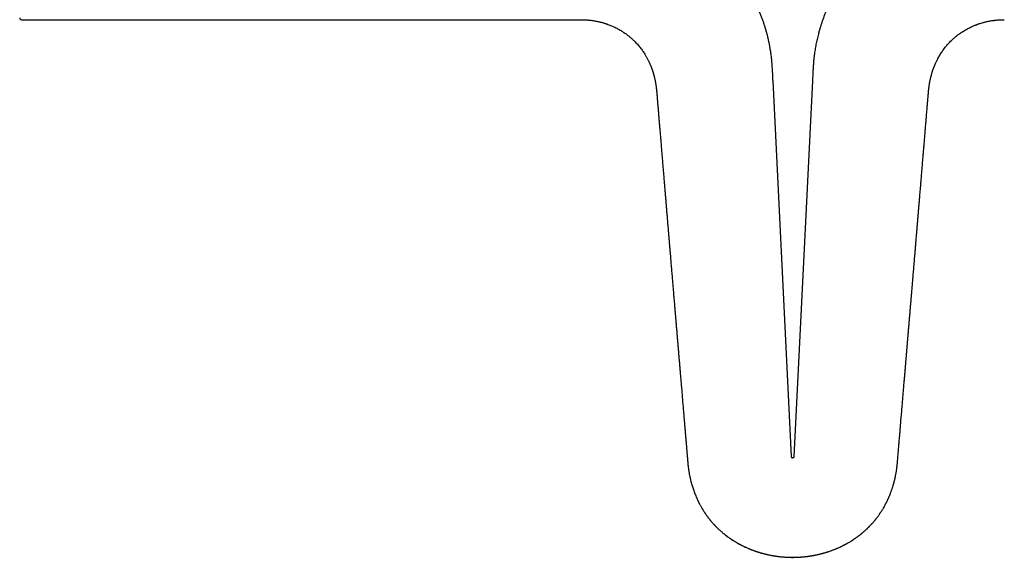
# Model space of a CAD drawing. Header units: millimetres. Extents: x 8 to 933, y 12 to 387.
# Tile 3 of 15: x 360 to 513, y 54 to 138. Entities that reach past the tile are written whole.
import ezdxf

# ---------------------------------------------------------------- set-up
doc = ezdxf.new("R2010")
doc.units = ezdxf.units.MM

msp = doc.modelspace()

# ---------------------------------------------------------------- linework, layer by layer
at = {"color": 7, "linetype": 'Continuous', "lineweight": 30}
for p, q in [((360.3, 137.81), (447.13, 137.81)), ((512.32, 137.8), (512.5, 137.8)), ((476.92, 128.29), (479.79, 69.93)), ((483.08, 128.29), (480.21, 69.93)), ((500.94, 124.73), (500.94, 124.73)), ((463.71, 69.14), (463.71, 69.14)), ((490.52, 57.83), (490.59, 57.89)), ((490.61, 57.9), (490.76, 58.03))]:
    msp.add_line(p, q, dxfattribs=at)
msp.add_arc((360.3, 138.11), 0.3, 180, 270, dxfattribs=at)
for points, knots in [([(447.13, 157.81), (447.31, 157.81), (447.67, 157.81), (448.21, 157.79), (448.75, 157.76), (449.3, 157.72), (449.84, 157.67), (450.37, 157.61), (450.87, 157.54), (451.35, 157.47), (451.74, 157.4), (452.02, 157.35), (452.21, 157.32), (452.4, 157.28), (452.59, 157.24), (452.78, 157.2), (453.09, 157.14), (453.5, 157.04), (454.03, 156.91), (454.56, 156.77), (455.08, 156.61), (455.61, 156.45), (456.09, 156.29), (456.54, 156.14), (456.95, 155.99), (457.35, 155.84), (457.76, 155.68), (458.16, 155.51), (458.62, 155.31), (459.13, 155.09), (459.68, 154.83), (460.24, 154.55), (460.78, 154.27), (461.32, 153.98), (461.85, 153.68), (462.36, 153.37), (462.85, 153.07), (463.34, 152.75), (463.83, 152.43), (464.31, 152.1), (464.78, 151.75), (465.24, 151.4), (465.7, 151.05), (466.15, 150.68), (466.55, 150.35), (466.88, 150.06), (467.17, 149.81), (467.45, 149.55), (467.73, 149.3), (468, 149.03), (468.31, 148.73), (468.66, 148.38), (469.05, 147.98), (469.42, 147.57), (469.79, 147.16), (470.15, 146.74), (470.46, 146.37), (470.73, 146.03), (470.96, 145.74), (471.18, 145.45), (471.4, 145.15), (471.62, 144.86), (471.83, 144.56), (472.08, 144.2), (472.35, 143.79), (472.65, 143.32), (472.94, 142.85), (473.22, 142.38), (473.49, 141.9), (473.73, 141.45), (473.94, 141.03), (474.13, 140.64), (474.32, 140.25), (474.5, 139.86), (474.67, 139.47), (474.85, 139.04), (475.04, 138.56), (475.23, 138.04), (475.42, 137.52), (475.59, 137), (475.75, 136.47), (475.9, 135.97), (476.03, 135.48), (476.14, 135.01), (476.23, 134.63), (476.29, 134.35), (476.32, 134.17), (476.36, 133.98), (476.4, 133.8), (476.43, 133.61), (476.47, 133.37), (476.52, 133.09), (476.57, 132.76), (476.62, 132.44), (476.66, 132.12), (476.69, 131.84), (476.72, 131.59), (476.74, 131.35), (476.76, 131.13), (476.77, 130.93), (476.78, 130.8), (476.79, 130.72), (476.79, 130.69), (476.79, 130.65), (476.79, 130.62), (476.8, 130.58), (476.8, 130.54), (476.8, 130.51), (476.81, 130.34), (476.82, 130.16), (476.83, 129.96), (476.84, 129.88), (476.84, 129.8), (476.85, 129.58), (476.86, 129.38), (476.87, 129.2), (476.87, 129.19), (476.87, 129.18), (476.87, 129.16), (476.87, 129.14), (476.87, 129.11), (476.88, 129.07), (476.88, 129.01), (476.88, 128.95), (476.89, 128.89), (476.89, 128.82), (476.89, 128.75), (476.9, 128.67), (476.9, 128.59), (476.9, 128.51), (476.91, 128.44), (476.91, 128.38), (476.91, 128.33), (476.91, 128.3), (476.92, 128.29)], [0, 0, 0, 0, 0.011649, 0.023326, 0.035034, 0.04678, 0.058567, 0.070402, 0.080859, 0.091359, 0.101907, 0.106064, 0.110229, 0.114402, 0.118583, 0.122773, 0.126971, 0.138689, 0.150423, 0.162177, 0.173954, 0.185759, 0.197596, 0.206921, 0.21627, 0.225644, 0.235046, 0.244478, 0.25394, 0.267183, 0.280421, 0.293658, 0.306899, 0.320149, 0.333413, 0.345937, 0.358481, 0.371051, 0.383649, 0.396236, 0.408795, 0.421331, 0.433847, 0.446348, 0.458838, 0.467012, 0.475184, 0.483355, 0.491527, 0.4997, 0.507877, 0.519871, 0.531825, 0.543741, 0.555624, 0.567478, 0.579306, 0.587259, 0.595204, 0.603141, 0.611072, 0.618998, 0.62692, 0.63484, 0.646839, 0.658795, 0.670713, 0.682597, 0.694452, 0.706281, 0.715561, 0.72483, 0.734091, 0.743345, 0.752596, 0.761846, 0.773809, 0.785736, 0.797631, 0.8095, 0.821347, 0.833177, 0.843577, 0.853972, 0.864364, 0.868447, 0.87253, 0.876614, 0.880698, 0.884784, 0.888871, 0.896202, 0.903373, 0.910383, 0.917235, 0.923825, 0.928759, 0.933918, 0.939302, 0.942979, 0.946754, 0.947507, 0.948263, 0.949024, 0.949788, 0.950557, 0.951329, 0.952105, 0.952884, 0.962069, 0.9639, 0.965739, 0.967587, 0.969151, 0.979832, 0.98035, 0.980577, 0.98085, 0.98117, 0.981537, 0.98195, 0.98311, 0.98453, 0.985703, 0.987008, 0.988447, 0.990018, 0.991512, 0.993527, 0.995302, 0.996837, 0.998132, 0.999186, 1, 1, 1, 1]), ([(512.87, 157.81), (512.69, 157.81), (512.33, 157.81), (511.79, 157.79), (511.24, 157.76), (510.7, 157.72), (510.16, 157.67), (509.62, 157.61), (509.1, 157.54), (508.58, 157.46), (508.06, 157.37), (507.54, 157.27), (507.1, 157.18), (506.73, 157.09), (506.43, 157.02), (506.14, 156.95), (505.84, 156.87), (505.55, 156.79), (505.19, 156.7), (504.79, 156.58), (504.33, 156.43), (503.82, 156.26), (503.26, 156.07), (502.65, 155.84), (502.04, 155.59), (501.47, 155.35), (500.95, 155.12), (500.47, 154.9), (500, 154.67), (499.53, 154.43), (499.06, 154.19), (498.6, 153.93), (498.13, 153.66), (497.64, 153.37), (497.15, 153.07), (496.66, 152.75), (496.17, 152.43), (495.69, 152.09), (495.22, 151.75), (494.76, 151.4), (494.3, 151.05), (493.85, 150.68), (493.4, 150.31), (492.97, 149.94), (492.55, 149.55), (492.14, 149.17), (491.73, 148.77), (491.34, 148.38), (490.95, 147.98), (490.57, 147.57), (490.21, 147.16), (489.85, 146.74), (489.48, 146.29), (489.09, 145.81), (488.7, 145.3), (488.32, 144.78), (487.99, 144.3), (487.69, 143.86), (487.43, 143.46), (487.18, 143.05), (486.94, 142.65), (486.7, 142.24), (486.47, 141.83), (486.25, 141.4), (486.02, 140.95), (485.79, 140.49), (485.57, 140.02), (485.37, 139.55), (485.16, 139.07), (484.97, 138.58), (484.78, 138.08), (484.6, 137.58), (484.44, 137.08), (484.28, 136.58), (484.13, 136.07), (484.01, 135.6), (483.9, 135.16), (483.8, 134.76), (483.71, 134.35), (483.63, 133.95), (483.56, 133.54), (483.49, 133.13), (483.43, 132.76), (483.39, 132.45), (483.35, 132.19), (483.32, 131.94), (483.29, 131.68), (483.27, 131.42), (483.25, 131.2), (483.24, 131.04), (483.23, 130.93), (483.22, 130.82), (483.21, 130.7), (483.2, 130.59), (483.2, 130.48), (483.19, 130.36), (483.18, 130.24), (483.17, 130.12), (483.17, 130), (483.16, 129.88), (483.16, 129.75), (483.15, 129.6), (483.14, 129.46), (483.14, 129.31), (483.13, 129.17), (483.11, 128.82), (483.1, 128.53), (483.08, 128.29)], [0, 0, 0, 0, 0.011651, 0.023329, 0.035039, 0.046785, 0.058573, 0.070407, 0.081613, 0.092868, 0.104176, 0.115543, 0.126971, 0.133534, 0.140101, 0.146673, 0.15325, 0.159833, 0.166424, 0.176796, 0.18719, 0.197608, 0.211603, 0.225652, 0.239763, 0.25394, 0.265296, 0.276646, 0.287994, 0.299342, 0.310695, 0.322055, 0.333424, 0.345946, 0.358488, 0.371055, 0.38365, 0.396241, 0.408804, 0.421342, 0.433859, 0.446361, 0.45885, 0.471108, 0.483363, 0.495618, 0.507877, 0.519875, 0.531832, 0.543751, 0.555635, 0.56749, 0.579317, 0.593229, 0.607115, 0.620983, 0.634839, 0.64513, 0.655389, 0.665618, 0.67582, 0.685998, 0.696154, 0.706292, 0.717425, 0.728544, 0.73965, 0.75075, 0.761845, 0.773334, 0.784789, 0.796213, 0.807611, 0.818989, 0.830349, 0.841696, 0.850606, 0.859513, 0.868419, 0.877326, 0.886237, 0.895379, 0.904395, 0.910145, 0.915784, 0.921273, 0.926685, 0.932377, 0.938347, 0.940671, 0.943036, 0.94544, 0.947883, 0.950367, 0.95289, 0.955111, 0.957992, 0.960673, 0.963153, 0.965432, 0.968505, 0.971629, 0.974763, 0.977896, 0.98103, 0.984321, 1, 1, 1, 1]), ([(447.13, 137.81), (447.22, 137.81), (447.43, 137.81), (447.77, 137.8), (448.14, 137.77), (448.51, 137.74), (448.86, 137.7), (449.2, 137.64), (449.53, 137.58), (449.84, 137.52), (450.15, 137.45), (450.45, 137.37), (450.74, 137.28), (451.03, 137.19), (451.32, 137.09), (451.61, 136.98), (451.88, 136.87), (452.14, 136.75), (452.41, 136.63), (452.69, 136.49), (452.96, 136.34), (453.23, 136.19), (453.48, 136.04), (453.71, 135.89), (453.93, 135.74), (454.14, 135.6), (454.34, 135.45), (454.52, 135.3), (454.71, 135.15), (454.9, 134.99), (455.09, 134.82), (455.27, 134.65), (455.46, 134.46), (455.68, 134.24), (455.91, 133.99), (456.13, 133.74), (456.34, 133.48), (456.53, 133.22), (456.71, 132.97), (456.88, 132.72), (457.04, 132.48), (457.17, 132.26), (457.28, 132.07), (457.37, 131.91), (457.45, 131.75), (457.54, 131.59), (457.62, 131.43), (457.7, 131.26), (457.78, 131.08), (457.86, 130.91), (457.91, 130.78), (457.96, 130.67), (457.99, 130.6), (458.02, 130.52), (458.04, 130.45), (458.07, 130.39), (458.09, 130.34), (458.1, 130.3), (458.12, 130.26), (458.13, 130.23), (458.14, 130.19), (458.16, 130.14), (458.18, 130.07), (458.21, 130), (458.24, 129.91), (458.27, 129.81), (458.31, 129.7), (458.35, 129.58), (458.38, 129.45), (458.42, 129.3), (458.47, 129.15), (458.51, 128.98), (458.55, 128.81), (458.59, 128.62), (458.64, 128.43), (458.68, 128.24), (458.71, 128.05), (458.74, 127.88), (458.77, 127.69), (458.8, 127.52), (458.82, 127.35), (458.83, 127.21), (458.85, 127.07), (458.86, 126.95), (458.87, 126.87), (458.88, 126.81), (458.88, 126.74), (458.89, 126.67), (458.9, 126.59), (458.9, 126.5), (458.91, 126.39), (458.92, 126.28), (458.93, 126.16), (458.95, 126.02), (458.96, 125.89), (458.97, 125.75), (458.98, 125.61), (458.99, 125.46), (459.01, 125.29), (459.02, 125.1), (459.04, 124.91), (459.05, 124.79), (459.05, 124.73)], [0, 0, 0, 0, 0.01342, 0.032302, 0.050861, 0.069096, 0.087006, 0.104593, 0.120879, 0.136877, 0.152587, 0.168008, 0.183139, 0.19887, 0.214275, 0.229353, 0.244106, 0.258532, 0.272631, 0.288826, 0.304566, 0.31985, 0.334678, 0.348347, 0.361605, 0.37445, 0.386883, 0.398903, 0.410511, 0.42366, 0.436235, 0.448361, 0.460417, 0.477565, 0.494626, 0.511601, 0.528488, 0.545289, 0.560183, 0.575008, 0.589763, 0.604448, 0.613642, 0.622807, 0.631942, 0.640945, 0.649601, 0.659928, 0.669705, 0.678933, 0.687612, 0.69194, 0.696119, 0.700148, 0.704021, 0.707464, 0.710331, 0.712353, 0.714002, 0.715832, 0.717977, 0.720435, 0.724128, 0.728359, 0.733132, 0.738352, 0.74415, 0.750528, 0.757488, 0.76503, 0.773157, 0.781871, 0.790985, 0.800668, 0.810901, 0.821619, 0.830329, 0.839341, 0.848809, 0.858907, 0.866411, 0.873932, 0.881217, 0.888035, 0.891048, 0.894164, 0.897487, 0.90113, 0.905208, 0.909845, 0.915134, 0.921009, 0.927365, 0.934087, 0.941055, 0.948141, 0.955209, 0.962156, 0.971554, 0.980896, 0.990326, 1, 1, 1, 1]), ([(447.51, 137.8), (447.64, 137.8), (447.9, 137.79), (448.28, 137.76), (448.66, 137.72), (449.04, 137.67), (449.42, 137.6), (449.79, 137.53), (450.14, 137.45), (450.48, 137.36), (450.82, 137.26), (451.15, 137.15), (451.37, 137.07), (451.48, 137.03)], [0, 0, 0, 0, 0.094676, 0.18935, 0.28402, 0.378688, 0.47336, 0.568038, 0.654829, 0.741619, 0.828407, 0.915191, 1, 1, 1, 1]), ([(500.95, 124.73), (500.95, 124.73), (500.95, 124.8), (500.96, 124.93), (500.98, 125.12), (500.99, 125.31), (501.01, 125.51), (501.02, 125.68), (501.04, 125.83), (501.05, 125.97), (501.06, 126.1), (501.07, 126.22), (501.08, 126.33), (501.09, 126.44), (501.1, 126.53), (501.11, 126.62), (501.11, 126.69), (501.12, 126.76), (501.12, 126.82), (501.13, 126.88), (501.14, 126.94), (501.14, 127.01), (501.15, 127.1), (501.17, 127.22), (501.18, 127.36), (501.21, 127.53), (501.23, 127.72), (501.26, 127.9), (501.29, 128.07), (501.33, 128.25), (501.37, 128.45), (501.41, 128.64), (501.45, 128.83), (501.5, 129), (501.54, 129.17), (501.58, 129.32), (501.62, 129.46), (501.66, 129.59), (501.69, 129.7), (501.73, 129.81), (501.76, 129.9), (501.78, 129.98), (501.81, 130.05), (501.83, 130.1), (501.84, 130.15), (501.86, 130.19), (501.87, 130.21), (501.88, 130.24), (501.89, 130.27), (501.9, 130.3), (501.92, 130.35), (501.94, 130.42), (501.97, 130.49), (502, 130.56), (502.03, 130.63), (502.07, 130.73), (502.12, 130.86), (502.19, 131.01), (502.26, 131.17), (502.34, 131.34), (502.44, 131.54), (502.56, 131.78), (502.71, 132.05), (502.86, 132.32), (503.03, 132.58), (503.2, 132.84), (503.38, 133.11), (503.59, 133.38), (503.81, 133.66), (504.04, 133.94), (504.29, 134.21), (504.54, 134.47), (504.77, 134.69), (504.97, 134.87), (505.14, 135.02), (505.33, 135.18), (505.52, 135.34), (505.73, 135.5), (505.94, 135.65), (506.17, 135.81), (506.41, 135.97), (506.67, 136.13), (506.93, 136.29), (507.22, 136.44), (507.51, 136.59), (507.79, 136.73), (508.07, 136.85), (508.32, 136.95), (508.59, 137.06), (508.86, 137.15), (509.15, 137.25), (509.45, 137.34), (509.77, 137.43), (510.09, 137.51), (510.43, 137.58), (510.77, 137.64), (511.11, 137.69), (511.46, 137.74), (511.8, 137.77), (512.15, 137.79), (512.51, 137.81), (512.75, 137.81), (512.87, 137.81)], [0, 0, 0, 0, 0.0003777, 0.0103661, 0.0201084, 0.029775, 0.0395242, 0.0494955, 0.0562986, 0.0630398, 0.0696039, 0.0758815, 0.0817693, 0.0871693, 0.0919917, 0.0962335, 0.1000002, 0.103399, 0.1065319, 0.1094956, 0.1123814, 0.1152757, 0.120817, 0.1266338, 0.1325872, 0.142878, 0.15267, 0.1618832, 0.1706886, 0.1792246, 0.1900422, 0.2003736, 0.210155, 0.2191373, 0.2275851, 0.2355012, 0.242888, 0.2497474, 0.2560808, 0.2618893, 0.266542, 0.2707469, 0.2744183, 0.2775547, 0.2799276, 0.2818641, 0.2833643, 0.2844364, 0.2857582, 0.2877608, 0.2904443, 0.294043, 0.2978316, 0.3017673, 0.3058502, 0.3100806, 0.3180028, 0.3263982, 0.3352674, 0.3446106, 0.354428, 0.3697254, 0.38517, 0.4006915, 0.416288, 0.4319583, 0.4477014, 0.4655993, 0.4835898, 0.5016726, 0.5198479, 0.5381157, 0.5564872, 0.5676597, 0.5792927, 0.5913859, 0.6039394, 0.6169527, 0.6304255, 0.6443575, 0.658748, 0.6738709, 0.689469, 0.7055422, 0.7220905, 0.7391134, 0.7528213, 0.7668213, 0.781113, 0.7956961, 0.8105709, 0.8266658, 0.8430885, 0.8598385, 0.876915, 0.8943168, 0.9120436, 0.9290557, 0.9463576, 0.9639491, 0.9818301, 1, 1, 1, 1]), ([(508.21, 136.91), (508.32, 136.95), (508.55, 137.04), (508.91, 137.17), (509.27, 137.29), (509.64, 137.39), (510.01, 137.48), (510.39, 137.57), (510.76, 137.63), (511.12, 137.69), (511.47, 137.73), (511.82, 137.77), (512.17, 137.79), (512.4, 137.8), (512.52, 137.8)], [0, 0, 0, 0, 0.081327, 0.168128, 0.254931, 0.341737, 0.428546, 0.515354, 0.602158, 0.681725, 0.76129, 0.840858, 0.920428, 1, 1, 1, 1]), ([(459.05, 124.73), (459.06, 124.63), (459.09, 124.32), (459.13, 123.8), (459.18, 123.18), (459.23, 122.56), (459.28, 121.95), (459.33, 121.35), (459.39, 120.67), (459.45, 119.93), (459.52, 119.13), (459.59, 118.33), (459.65, 117.54), (459.72, 116.76), (459.78, 115.98), (459.84, 115.21), (459.91, 114.46), (459.97, 113.71), (460.03, 112.98), (460.09, 112.26), (460.15, 111.55), (460.21, 110.85), (460.27, 110.16), (460.32, 109.48), (460.38, 108.81), (460.43, 108.15), (460.49, 107.49), (460.55, 106.81), (460.6, 106.13), (460.66, 105.45), (460.71, 104.8), (460.77, 104.17), (460.82, 103.58), (460.86, 103.02), (460.91, 102.47), (460.95, 101.93), (461, 101.4), (461.04, 100.89), (461.08, 100.39), (461.12, 99.9), (461.16, 99.42), (461.2, 98.95), (461.24, 98.48), (461.28, 98.03), (461.32, 97.58), (461.36, 97.15), (461.39, 96.73), (461.43, 96.32), (461.46, 95.92), (461.49, 95.53), (461.52, 95.15), (461.55, 94.79), (461.58, 94.43), (461.61, 94.09), (461.64, 93.74), (461.67, 93.4), (461.7, 93.06), (461.73, 92.73), (461.75, 92.42), (461.78, 92.12), (461.8, 91.85), (461.82, 91.6), (461.84, 91.36), (461.86, 91.14), (461.88, 90.89), (461.9, 90.64), (461.93, 90.37), (461.95, 90.09), (461.98, 89.78), (462, 89.46), (462.03, 89.15), (462.05, 88.87), (462.07, 88.64), (462.09, 88.43), (462.1, 88.27), (462.11, 88.14), (462.12, 88.05), (462.13, 87.97), (462.13, 87.9), (462.14, 87.84), (462.14, 87.79), (462.15, 87.75), (462.15, 87.72), (462.15, 87.68), (462.16, 87.63), (462.16, 87.57), (462.17, 87.5), (462.18, 87.42), (462.18, 87.33), (462.19, 87.22), (462.2, 87.11), (462.21, 86.99), (462.22, 86.86), (462.23, 86.71), (462.25, 86.56), (462.26, 86.39), (462.28, 86.2), (462.3, 85.99), (462.31, 85.77), (462.33, 85.54), (462.35, 85.3), (462.37, 85.06), (462.39, 84.81), (462.42, 84.56), (462.44, 84.29), (462.46, 84.01), (462.49, 83.72), (462.51, 83.41), (462.54, 83.08), (462.57, 82.73), (462.6, 82.36), (462.63, 81.98), (462.67, 81.58), (462.7, 81.17), (462.74, 80.74), (462.78, 80.3), (462.81, 79.85), (462.85, 79.38), (462.89, 78.9), (462.93, 78.42), (462.97, 77.94), (463.01, 77.46), (463.06, 76.97), (463.1, 76.47), (463.14, 75.96), (463.18, 75.44), (463.23, 74.91), (463.28, 74.36), (463.32, 73.81), (463.37, 73.24), (463.42, 72.66), (463.47, 72.08), (463.52, 71.5), (463.56, 70.93), (463.61, 70.34), (463.66, 69.74), (463.7, 69.34), (463.71, 69.14)], [0, 0, 0, 0, 0.005427, 0.016749, 0.027936, 0.039017, 0.050007, 0.060902, 0.0717, 0.086387, 0.100885, 0.115189, 0.1293, 0.143501, 0.157503, 0.171305, 0.184908, 0.198312, 0.211518, 0.224526, 0.237336, 0.249948, 0.262363, 0.274579, 0.286598, 0.298419, 0.310042, 0.322599, 0.334917, 0.346995, 0.358834, 0.370433, 0.380747, 0.390865, 0.400785, 0.410508, 0.420034, 0.429198, 0.438172, 0.446956, 0.45555, 0.464123, 0.472498, 0.480675, 0.488654, 0.496436, 0.504019, 0.511404, 0.518591, 0.52558, 0.532371, 0.538965, 0.54536, 0.551557, 0.557556, 0.563927, 0.570058, 0.57595, 0.581602, 0.587014, 0.591717, 0.596223, 0.600531, 0.604643, 0.608558, 0.6135, 0.618309, 0.622984, 0.629034, 0.634844, 0.640413, 0.645742, 0.649564, 0.653253, 0.656807, 0.658436, 0.660029, 0.661478, 0.662743, 0.663825, 0.664723, 0.665438, 0.665975, 0.666599, 0.667451, 0.668508, 0.669784, 0.67128, 0.672994, 0.674804, 0.676807, 0.679003, 0.681392, 0.683975, 0.686751, 0.68972, 0.693209, 0.696932, 0.700888, 0.705078, 0.709502, 0.713727, 0.718144, 0.722755, 0.727559, 0.732556, 0.737746, 0.743129, 0.749273, 0.755651, 0.762262, 0.769107, 0.776186, 0.783633, 0.791322, 0.799253, 0.807426, 0.815842, 0.824499, 0.833398, 0.841768, 0.850342, 0.859119, 0.868099, 0.877283, 0.88667, 0.89626, 0.906053, 0.91605, 0.92625, 0.936654, 0.94726, 0.957447, 0.967814, 0.978362, 0.989091, 1, 1, 1, 1]), ([(496.29, 69.14), (496.3, 69.27), (496.33, 69.62), (496.38, 70.2), (496.43, 70.88), (496.49, 71.54), (496.54, 72.19), (496.6, 72.83), (496.65, 73.44), (496.7, 74.02), (496.74, 74.57), (496.79, 75.1), (496.83, 75.63), (496.87, 76.14), (496.92, 76.65), (496.96, 77.14), (497, 77.62), (497.04, 78.09), (497.08, 78.55), (497.11, 78.99), (497.15, 79.42), (497.18, 79.83), (497.22, 80.22), (497.25, 80.6), (497.28, 80.97), (497.31, 81.33), (497.34, 81.69), (497.37, 82.04), (497.4, 82.38), (497.43, 82.7), (497.45, 83.02), (497.48, 83.33), (497.51, 83.63), (497.53, 83.94), (497.56, 84.24), (497.58, 84.52), (497.6, 84.8), (497.62, 85.05), (497.64, 85.28), (497.66, 85.5), (497.68, 85.7), (497.7, 85.9), (497.71, 86.08), (497.73, 86.25), (497.74, 86.41), (497.75, 86.57), (497.77, 86.72), (497.78, 86.86), (497.79, 86.99), (497.8, 87.1), (497.81, 87.19), (497.81, 87.27), (497.82, 87.34), (497.82, 87.39), (497.83, 87.44), (497.83, 87.47), (497.83, 87.5), (497.83, 87.52), (497.84, 87.55), (497.84, 87.58), (497.84, 87.63), (497.85, 87.7), (497.86, 87.78), (497.86, 87.87), (497.87, 87.96), (497.88, 88.12), (497.9, 88.34), (497.93, 88.62), (497.95, 88.92), (497.98, 89.23), (498, 89.56), (498.03, 89.9), (498.06, 90.25), (498.09, 90.55), (498.11, 90.81), (498.13, 91.02), (498.15, 91.23), (498.17, 91.46), (498.18, 91.69), (498.21, 91.94), (498.23, 92.21), (498.25, 92.5), (498.28, 92.79), (498.3, 93.1), (498.33, 93.42), (498.36, 93.74), (498.39, 94.08), (498.42, 94.42), (498.45, 94.78), (498.48, 95.15), (498.51, 95.54), (498.54, 95.93), (498.58, 96.34), (498.61, 96.76), (498.65, 97.19), (498.68, 97.63), (498.72, 98.08), (498.76, 98.54), (498.8, 99.01), (498.84, 99.5), (498.88, 99.99), (498.93, 100.5), (498.97, 101.03), (499.02, 101.6), (499.07, 102.19), (499.12, 102.8), (499.17, 103.42), (499.22, 104.04), (499.27, 104.64), (499.32, 105.24), (499.37, 105.85), (499.43, 106.47), (499.48, 107.1), (499.53, 107.73), (499.58, 108.37), (499.64, 109.02), (499.7, 109.69), (499.75, 110.37), (499.81, 111.07), (499.87, 111.78), (499.93, 112.5), (499.99, 113.23), (500.05, 113.97), (500.11, 114.72), (500.18, 115.49), (500.24, 116.26), (500.31, 117.05), (500.37, 117.84), (500.44, 118.65), (500.51, 119.47), (500.57, 120.24), (500.63, 120.96), (500.69, 121.63), (500.74, 122.3), (500.8, 122.98), (500.86, 123.67), (500.91, 124.25), (500.94, 124.6), (500.95, 124.73)], [0, 0, 0, 0, 0.006692, 0.01913, 0.031324, 0.043275, 0.054983, 0.066447, 0.077668, 0.087741, 0.097608, 0.107272, 0.11673, 0.125984, 0.135034, 0.143879, 0.15252, 0.160956, 0.169187, 0.177214, 0.185036, 0.192224, 0.19923, 0.206054, 0.212697, 0.219157, 0.22564, 0.231929, 0.238024, 0.243924, 0.24963, 0.255142, 0.26046, 0.266086, 0.271476, 0.276632, 0.281552, 0.286237, 0.290292, 0.294154, 0.29782, 0.301293, 0.304571, 0.307655, 0.310544, 0.313498, 0.316217, 0.3187, 0.320949, 0.322962, 0.324563, 0.325976, 0.3272, 0.328237, 0.329086, 0.329621, 0.33004, 0.33041, 0.33087, 0.331423, 0.332421, 0.333626, 0.33504, 0.336659, 0.33838, 0.340135, 0.345005, 0.350122, 0.355484, 0.361094, 0.36695, 0.373052, 0.379401, 0.385996, 0.389555, 0.393261, 0.397132, 0.401171, 0.405375, 0.409747, 0.414695, 0.41984, 0.425182, 0.430722, 0.436459, 0.442286, 0.448304, 0.454512, 0.46091, 0.467635, 0.474559, 0.48168, 0.489001, 0.496519, 0.504236, 0.512151, 0.520264, 0.528576, 0.537086, 0.545794, 0.5547, 0.563805, 0.573108, 0.583571, 0.594273, 0.605216, 0.616398, 0.62782, 0.638389, 0.649155, 0.660118, 0.671279, 0.682637, 0.693984, 0.705522, 0.71725, 0.729168, 0.741526, 0.754081, 0.766835, 0.779787, 0.792937, 0.806286, 0.819833, 0.83358, 0.847526, 0.861671, 0.876018, 0.890564, 0.905313, 0.920261, 0.932144, 0.944146, 0.956264, 0.968496, 0.980847, 0.993355, 1, 1, 1, 1]), ([(463.71, 69.14), (463.71, 69.13), (463.71, 69.09), (463.72, 69.04), (463.73, 68.97), (463.73, 68.9), (463.74, 68.81), (463.75, 68.72), (463.76, 68.61), (463.77, 68.49), (463.79, 68.36), (463.81, 68.22), (463.83, 68.07), (463.85, 67.92), (463.88, 67.74), (463.91, 67.55), (463.94, 67.34), (463.98, 67.12), (464.03, 66.89), (464.08, 66.66), (464.13, 66.42), (464.19, 66.18), (464.25, 65.96), (464.3, 65.77), (464.33, 65.64), (464.36, 65.57), (464.36, 65.54), (464.37, 65.52), (464.38, 65.49), (464.38, 65.47), (464.39, 65.45), (464.43, 65.33), (464.49, 65.12), (464.6, 64.81), (464.71, 64.48), (464.84, 64.15), (464.97, 63.82), (465.1, 63.51), (465.23, 63.21), (465.33, 63.01), (465.4, 62.88), (465.43, 62.82), (465.46, 62.76), (465.49, 62.7), (465.52, 62.64), (465.55, 62.58), (465.61, 62.47), (465.69, 62.32), (465.8, 62.12), (465.92, 61.91), (466.05, 61.7), (466.17, 61.5), (466.27, 61.36), (466.33, 61.26), (466.36, 61.22), (466.39, 61.17), (466.43, 61.12), (466.47, 61.06), (466.5, 61), (466.56, 60.92), (466.64, 60.81), (466.73, 60.68), (466.82, 60.57), (466.9, 60.45), (466.98, 60.35), (467.05, 60.26), (467.12, 60.18), (467.17, 60.11), (467.23, 60.05), (467.27, 60), (467.29, 59.97), (467.3, 59.96), (467.3, 59.96), (467.31, 59.95), (467.31, 59.94), (467.32, 59.93), (467.38, 59.86), (467.51, 59.72), (467.64, 59.57), (467.71, 59.49), (467.73, 59.46), (467.76, 59.44), (467.78, 59.41), (467.8, 59.39), (467.82, 59.36), (467.85, 59.33), (467.89, 59.29), (467.94, 59.24), (468, 59.17), (468.08, 59.1), (468.16, 59.01), (468.26, 58.92), (468.36, 58.82), (468.46, 58.72), (468.58, 58.61), (468.71, 58.49), (468.86, 58.36), (468.99, 58.24), (469.12, 58.12), (469.25, 58.02), (469.36, 57.93), (469.47, 57.84), (469.54, 57.79), (469.57, 57.76)], [0, 0, 0, 0, 0.003432, 0.007615, 0.012546, 0.01822, 0.024633, 0.031779, 0.040095, 0.04921, 0.059116, 0.069805, 0.081265, 0.093489, 0.106464, 0.121593, 0.137603, 0.15448, 0.172207, 0.190768, 0.208831, 0.227594, 0.247044, 0.260251, 0.273748, 0.276777, 0.278509, 0.280241, 0.281972, 0.283702, 0.285431, 0.287159, 0.311595, 0.335837, 0.363157, 0.390247, 0.417116, 0.443774, 0.467068, 0.490214, 0.49539, 0.500559, 0.505722, 0.510877, 0.516026, 0.521167, 0.526302, 0.543077, 0.56058, 0.578805, 0.597744, 0.614997, 0.632795, 0.636864, 0.640961, 0.645085, 0.650309, 0.655582, 0.660743, 0.665791, 0.678634, 0.690695, 0.701981, 0.712495, 0.722244, 0.731231, 0.738512, 0.745209, 0.751323, 0.758503, 0.759246, 0.759977, 0.760694, 0.761399, 0.762091, 0.762771, 0.763438, 0.784799, 0.805404, 0.807941, 0.810467, 0.812981, 0.815483, 0.817973, 0.820451, 0.822687, 0.82741, 0.83283, 0.839984, 0.84807, 0.857087, 0.86703, 0.877898, 0.888908, 0.899411, 0.915085, 0.929865, 0.943756, 0.956762, 0.968887, 0.980133, 0.990503, 1, 1, 1, 1]), ([(479.79, 69.93), (479.79, 69.92), (479.79, 69.89), (479.81, 69.85), (479.83, 69.82), (479.84, 69.8), (479.86, 69.78), (479.89, 69.76), (479.92, 69.75), (479.96, 69.74), (479.99, 69.74), (480, 69.74)], [0, 0, 0, 0, 0.139014, 0.269053, 0.395664, 0.459653, 0.525018, 0.641672, 0.757104, 0.875304, 1, 1, 1, 1]), ([(480.21, 69.93), (480.21, 69.92), (480.21, 69.89), (480.19, 69.85), (480.17, 69.81), (480.15, 69.79), (480.12, 69.77), (480.1, 69.76), (480.07, 69.75), (480.04, 69.74), (480.01, 69.74), (480, 69.74)], [0, 0, 0, 0, 0.140225, 0.270647, 0.396889, 0.525129, 0.60403, 0.681536, 0.758781, 0.876566, 1, 1, 1, 1]), ([(490.43, 57.76), (490.46, 57.79), (490.53, 57.84), (490.63, 57.92), (490.74, 58.01), (490.85, 58.1), (490.97, 58.21), (491.08, 58.3), (491.18, 58.39), (491.26, 58.46), (491.35, 58.54), (491.43, 58.62), (491.52, 58.7), (491.61, 58.79), (491.7, 58.87), (491.79, 58.96), (491.86, 59.04), (491.94, 59.11), (492, 59.18), (492.06, 59.24), (492.11, 59.29), (492.16, 59.34), (492.21, 59.4), (492.29, 59.49), (492.39, 59.59), (492.49, 59.71), (492.57, 59.8), (492.61, 59.85), (492.62, 59.86), (492.63, 59.87), (492.64, 59.89), (492.65, 59.9), (492.66, 59.91), (492.69, 59.94), (492.73, 59.99), (492.78, 60.06), (492.85, 60.14), (492.92, 60.23), (493, 60.33), (493.08, 60.44), (493.17, 60.56), (493.27, 60.69), (493.38, 60.83), (493.46, 60.95), (493.51, 61.03), (493.54, 61.07), (493.57, 61.12), (493.6, 61.16), (493.64, 61.22), (493.72, 61.34), (493.84, 61.52), (493.97, 61.73), (494.12, 61.98), (494.25, 62.2), (494.33, 62.36), (494.36, 62.41), (494.37, 62.43), (494.38, 62.44), (494.39, 62.46), (494.39, 62.48), (494.4, 62.49), (494.42, 62.53), (494.45, 62.58), (494.49, 62.66), (494.54, 62.76), (494.59, 62.86), (494.65, 62.98), (494.71, 63.11), (494.78, 63.24), (494.83, 63.37), (494.89, 63.49), (494.95, 63.63), (495.01, 63.77), (495.07, 63.91), (495.13, 64.05), (495.19, 64.21), (495.26, 64.4), (495.33, 64.61), (495.4, 64.81), (495.47, 64.99), (495.52, 65.16), (495.57, 65.31), (495.6, 65.42), (495.62, 65.49), (495.63, 65.51), (495.63, 65.52), (495.63, 65.52), (495.63, 65.53), (495.63, 65.53), (495.64, 65.54), (495.66, 65.63), (495.71, 65.82), (495.78, 66.08), (495.85, 66.33), (495.9, 66.58), (495.95, 66.82), (496, 67.04), (496.04, 67.25), (496.07, 67.45), (496.11, 67.63), (496.13, 67.81), (496.16, 67.98), (496.18, 68.13), (496.2, 68.27), (496.21, 68.4), (496.23, 68.52), (496.24, 68.63), (496.25, 68.73), (496.26, 68.83), (496.27, 68.91), (496.28, 68.98), (496.28, 69.04), (496.29, 69.1), (496.29, 69.13), (496.29, 69.14)], [0, 0, 0, 0, 0.009022, 0.01883, 0.029428, 0.040816, 0.052998, 0.065977, 0.073999, 0.0823, 0.090881, 0.099741, 0.108883, 0.118307, 0.128115, 0.137244, 0.145663, 0.153369, 0.16036, 0.166635, 0.172193, 0.177031, 0.183515, 0.190501, 0.203017, 0.215817, 0.227317, 0.228622, 0.22993, 0.23124, 0.232553, 0.233869, 0.235188, 0.23651, 0.242463, 0.249305, 0.257036, 0.265662, 0.275186, 0.285612, 0.296946, 0.309533, 0.323091, 0.337627, 0.341629, 0.345701, 0.349841, 0.354031, 0.356721, 0.36738, 0.386081, 0.405232, 0.424839, 0.451438, 0.463404, 0.464757, 0.466113, 0.46747, 0.46883, 0.470192, 0.471555, 0.472921, 0.47906, 0.486121, 0.494112, 0.503036, 0.512902, 0.523717, 0.535489, 0.545417, 0.555948, 0.567086, 0.57884, 0.591214, 0.602458, 0.612856, 0.630479, 0.647364, 0.663498, 0.678872, 0.691764, 0.704051, 0.714359, 0.718743, 0.719229, 0.719714, 0.720198, 0.720681, 0.721162, 0.721643, 0.722122, 0.743594, 0.764326, 0.784304, 0.803512, 0.821935, 0.839558, 0.855428, 0.87056, 0.884943, 0.898564, 0.911411, 0.922855, 0.933585, 0.943594, 0.952872, 0.961413, 0.969209, 0.976253, 0.982539, 0.988061, 0.992815, 0.996795, 1, 1, 1, 1]), ([(469.47, 57.84), (469.56, 57.77), (469.76, 57.61), (470.08, 57.38), (470.43, 57.14), (470.78, 56.9), (471.15, 56.68), (471.51, 56.46), (471.89, 56.26), (472.27, 56.07), (472.66, 55.88), (473.05, 55.71), (473.44, 55.54), (473.84, 55.39), (474.25, 55.24), (474.65, 55.11), (475.07, 54.98), (475.48, 54.87), (475.89, 54.77), (476.3, 54.67), (476.72, 54.59), (477.14, 54.52), (477.56, 54.46), (477.99, 54.4), (478.42, 54.36), (478.85, 54.33), (479.28, 54.3), (479.67, 54.29), (479.9, 54.29), (480, 54.29)], [0, 0, 0, 0, 0.029259, 0.066906, 0.104569, 0.142249, 0.179946, 0.217658, 0.255387, 0.293137, 0.330907, 0.368699, 0.406511, 0.444473, 0.482447, 0.520433, 0.558431, 0.596442, 0.633786, 0.671141, 0.708508, 0.745883, 0.784028, 0.822178, 0.860331, 0.898484, 0.936633, 0.974776, 1, 1, 1, 1]), ([(469.57, 57.76), (469.59, 57.75), (469.63, 57.71), (469.7, 57.66), (469.78, 57.6), (469.87, 57.53), (469.97, 57.46), (470.08, 57.38), (470.18, 57.31), (470.26, 57.25), (470.32, 57.21), (470.38, 57.17), (470.45, 57.13), (470.52, 57.08), (470.58, 57.03), (470.68, 56.97), (470.82, 56.89), (470.98, 56.78), (471.14, 56.68), (471.31, 56.59), (471.46, 56.5), (471.58, 56.43), (471.69, 56.37), (471.77, 56.33), (471.85, 56.28), (471.94, 56.24), (472.06, 56.18), (472.2, 56.11), (472.36, 56.02), (472.54, 55.94), (472.73, 55.85), (472.93, 55.76), (473.12, 55.68), (473.33, 55.59), (473.58, 55.49), (473.85, 55.39), (474.07, 55.31), (474.19, 55.26), (474.24, 55.25), (474.25, 55.24), (474.27, 55.24), (474.28, 55.23), (474.29, 55.23), (474.33, 55.22), (474.38, 55.2), (474.45, 55.18), (474.53, 55.15), (474.63, 55.12), (474.73, 55.09), (474.85, 55.05), (474.98, 55.01), (475.11, 54.97), (475.25, 54.93), (475.4, 54.9), (475.55, 54.86), (475.71, 54.82), (475.86, 54.78), (476.01, 54.74), (476.16, 54.71), (476.31, 54.68), (476.45, 54.65), (476.58, 54.62), (476.7, 54.6), (476.81, 54.58), (476.9, 54.56), (476.98, 54.55), (477.04, 54.54), (477.11, 54.53), (477.17, 54.52), (477.25, 54.51), (477.35, 54.49), (477.47, 54.47), (477.62, 54.45), (477.78, 54.43), (477.95, 54.41), (478.13, 54.39), (478.3, 54.38), (478.46, 54.36), (478.62, 54.35), (478.78, 54.34), (478.95, 54.33), (479.12, 54.32), (479.29, 54.31), (479.46, 54.3), (479.61, 54.3), (479.75, 54.3), (479.88, 54.3), (479.96, 54.3), (480, 54.3)], [0, 0, 0, 0, 0.006531, 0.014235, 0.02311, 0.033156, 0.04437, 0.056751, 0.070298, 0.076628, 0.083182, 0.089962, 0.096967, 0.104196, 0.111651, 0.119016, 0.136579, 0.15327, 0.171181, 0.187969, 0.203638, 0.218188, 0.226763, 0.234896, 0.243439, 0.252487, 0.261872, 0.277827, 0.294672, 0.312408, 0.331033, 0.350549, 0.369101, 0.386605, 0.413559, 0.440514, 0.464236, 0.474674, 0.476041, 0.477408, 0.478774, 0.480141, 0.481508, 0.482875, 0.488758, 0.49565, 0.503551, 0.512462, 0.522382, 0.533312, 0.545252, 0.558202, 0.570692, 0.583997, 0.598118, 0.612979, 0.627431, 0.641117, 0.654035, 0.668137, 0.681195, 0.693209, 0.704177, 0.7141, 0.722978, 0.72922, 0.734816, 0.74019, 0.746569, 0.753444, 0.760815, 0.77303, 0.786403, 0.800934, 0.816624, 0.833471, 0.847521, 0.862287, 0.877223, 0.891458, 0.905088, 0.921597, 0.937123, 0.951665, 0.965225, 0.9778, 0.989392, 1, 1, 1, 1]), ([(480, 54.3), (480.04, 54.3), (480.13, 54.3), (480.27, 54.3), (480.42, 54.3), (480.58, 54.31), (480.76, 54.31), (480.93, 54.32), (481.1, 54.33), (481.26, 54.34), (481.44, 54.35), (481.61, 54.37), (481.78, 54.38), (481.95, 54.4), (482.12, 54.42), (482.29, 54.44), (482.45, 54.46), (482.59, 54.48), (482.71, 54.5), (482.81, 54.52), (482.9, 54.53), (482.98, 54.54), (483.05, 54.56), (483.14, 54.57), (483.24, 54.59), (483.36, 54.61), (483.49, 54.64), (483.62, 54.66), (483.77, 54.7), (483.9, 54.72), (484.01, 54.75), (484.08, 54.76), (484.16, 54.78), (484.24, 54.8), (484.32, 54.82), (484.42, 54.85), (484.55, 54.88), (484.71, 54.92), (484.87, 54.97), (485.03, 55.01), (485.17, 55.06), (485.31, 55.1), (485.43, 55.14), (485.51, 55.16), (485.57, 55.18), (485.59, 55.19), (485.62, 55.2), (485.65, 55.21), (485.67, 55.22), (485.83, 55.27), (486.11, 55.37), (486.52, 55.53), (486.92, 55.69), (487.3, 55.86), (487.66, 56.03), (487.9, 56.16), (488.06, 56.24), (488.14, 56.28), (488.21, 56.31), (488.27, 56.35), (488.33, 56.38), (488.39, 56.41), (488.48, 56.46), (488.6, 56.53), (488.75, 56.62), (488.92, 56.72), (489.06, 56.8), (489.17, 56.88), (489.25, 56.93), (489.34, 56.98), (489.43, 57.04), (489.52, 57.11), (489.62, 57.17), (489.72, 57.24), (489.83, 57.32), (489.94, 57.4), (490.05, 57.47), (490.15, 57.54), (490.23, 57.61), (490.31, 57.67), (490.37, 57.72), (490.41, 57.75), (490.43, 57.76)], [0, 0, 0, 0, 0.011232, 0.023575, 0.037031, 0.0516, 0.067279, 0.084071, 0.098044, 0.112703, 0.128048, 0.144002, 0.15931, 0.173821, 0.190181, 0.205393, 0.219457, 0.232373, 0.244142, 0.252584, 0.260318, 0.266703, 0.273643, 0.281526, 0.290915, 0.301363, 0.31287, 0.325435, 0.33906, 0.353742, 0.360537, 0.367537, 0.374742, 0.382151, 0.389765, 0.39636, 0.411061, 0.425169, 0.44048, 0.455024, 0.468802, 0.481814, 0.492631, 0.502855, 0.505435, 0.507974, 0.510473, 0.512931, 0.515348, 0.517724, 0.556725, 0.59572, 0.634714, 0.67332, 0.707001, 0.740464, 0.747947, 0.755419, 0.762881, 0.768771, 0.774646, 0.780746, 0.787071, 0.801968, 0.817984, 0.83512, 0.853378, 0.861941, 0.870732, 0.879749, 0.889877, 0.900178, 0.91004, 0.919462, 0.933303, 0.946068, 0.957757, 0.968367, 0.977898, 0.986348, 0.993716, 1, 1, 1, 1]), ([(480, 54.29), (480.09, 54.29), (480.33, 54.29), (480.72, 54.3), (481.15, 54.33), (481.57, 54.36), (482, 54.4), (482.42, 54.45), (482.84, 54.52), (483.26, 54.59), (483.68, 54.67), (484.09, 54.76), (484.51, 54.87), (484.93, 54.98), (485.34, 55.1), (485.75, 55.24), (486.16, 55.38), (486.56, 55.54), (486.95, 55.7), (487.34, 55.88), (487.73, 56.06), (488.02, 56.21), (488.18, 56.3), (488.22, 56.32)], [0, 0, 0, 0, 0.03328, 0.083662, 0.13405, 0.184442, 0.234832, 0.284317, 0.333794, 0.38326, 0.432712, 0.483159, 0.53359, 0.584004, 0.634402, 0.684788, 0.735164, 0.785529, 0.835594, 0.885642, 0.935669, 0.985676, 1, 1, 1, 1])]:
    msp.add_open_spline(points, degree=3, knots=knots, dxfattribs=at)

doc.saveas('drawing.dxf')
